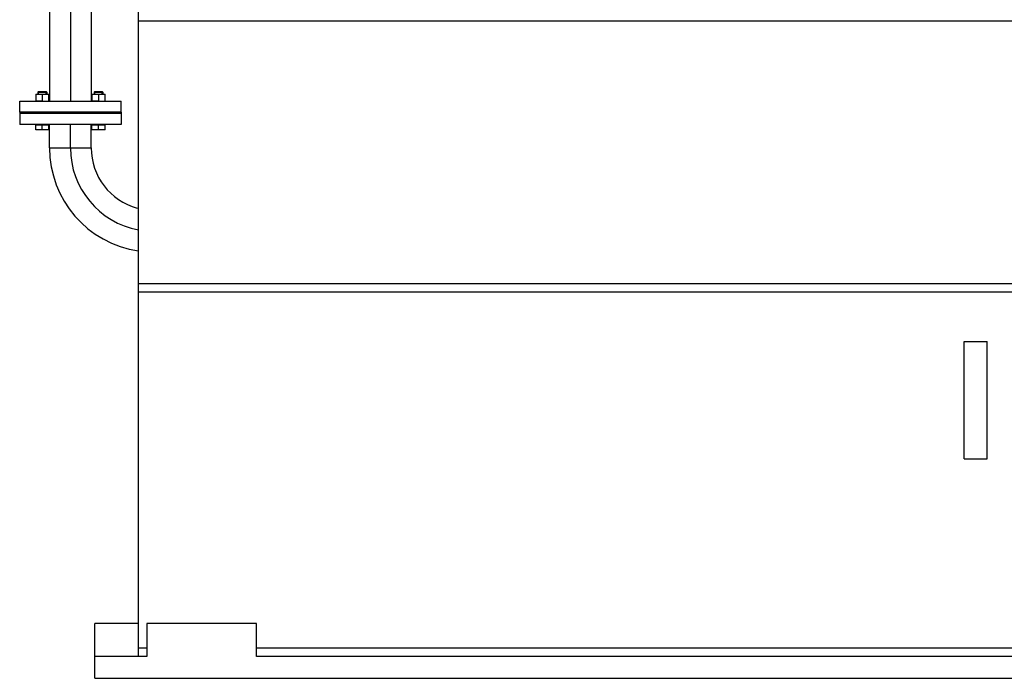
# Model space of a CAD drawing. Header units: millimetres. Extents: x 0 to 1189, y 0 to 841.
# Tile 4 of 193: x 126 to 198, y 172 to 220. Entities that reach past the tile are written whole.
import ezdxf

# ---------------------------------------------------------------- set-up
doc = ezdxf.new("R2010")
doc.units = ezdxf.units.MM
doc.header["$LTSCALE"] = 65.395
doc.linetypes.add('CENTER', pattern=[0.6, 0.375, -0.075, 0.075, -0.075])
for name, color, linetype in [('32007_153200_13_ABL1099', 7, 'CONTINUOUS'), ('32007_153200_13_T1_PBL1121', 7, 'CONTINUOUS'), ('32007_153200_13_T2_PBL1119', 7, 'CONTINUOUS'), ('32007_153200_16_ABL1097', 7, 'CONTINUOUS'), ('32007_153200_16_T2_PBL1120', 7, 'CONTINUOUS'), ('6M32E_GENSET_VERROHRUNG_ABL1095', 7, 'CONTINUOUS'), ('BOGEN-S-2D-90-76_1X2_9_PBL1118', 7, 'CONTINUOUS'), ('D931_1-M16X60_PBL1107', 7, 'CONTINUOUS'), ('D931_1-M16X60_PBL1125', 7, 'CONTINUOUS'), ('D934-M16_PBL1106', 7, 'CONTINUOUS'), ('D934-M16_PBL1124', 7, 'CONTINUOUS'), ('E1514-FF-DN65-PN16X2_PBL1096', 7, 'CONTINUOUS'), ('EN1092-1-01A-DN50-PN6_PBL1105', 7, 'CONTINUOUS'), ('links_14_VBL1092', 7, 'CONTINUOUS')]:
    doc.layers.add(name, color=color, linetype=linetype)

# ---------------------------------------------------------------- blocks, each defined once
blk = doc.blocks.new('E1514-FF-DN65-PN16X2_PBL1096', base_point=(130.027, 213.235))
at = {"layer": 'E1514-FF-DN65-PN16X2_PBL1096', "color": 7, "linetype": 'CONTINUOUS'}
for p, q in [((126.327, 213.275), (126.327, 213.195)), ((133.727, 213.275), (126.327, 213.275)), ((133.727, 213.195), (126.327, 213.195)), ((133.727, 213.275), (133.727, 213.195))]:
    blk.add_line(p, q, dxfattribs=at)
blk = doc.blocks.new('EN1092-1-01A-DN65_PN16-77_5_PBL1098', base_point=(130.027, 212.795))
at = {"layer": 'EN1092-1-01A-DN65_PN16-77_5_PBL1098', "color": 7, "linetype": 'CONTINUOUS'}
for p, q in [((126.327, 213.195), (126.327, 212.395)), ((133.727, 213.195), (126.327, 213.195)), ((133.727, 213.195), (133.727, 212.395)), ((133.727, 212.395), (126.327, 212.395))]:
    blk.add_line(p, q, dxfattribs=at)
blk = doc.blocks.new('32007_153200_16_T2_PBL1120', base_point=(132.306, 207.734))
at = {"layer": '32007_153200_16_T2_PBL1120', "color": 7, "linetype": 'CONTINUOUS'}
for p, q in [((128.505, 210.675), (128.505, 212.395)), ((131.549, 210.675), (131.549, 212.395))]:
    blk.add_line(p, q, dxfattribs=at)
at = {"layer": '32007_153200_16_T2_PBL1120', "color": 2, "linetype": 'CENTER'}
blk.add_line((130.027, 210.675), (130.027, 212.395), dxfattribs=at)
at = {"layer": '32007_153200_16_T2_PBL1120', "color": 9, "linetype": 'CONTINUOUS'}
blk.add_line((128.505, 210.675), (131.549, 210.675), dxfattribs=at)
at = {"layer": '32007_153200_16_T2_PBL1120', "color": 7, "linetype": 'CONTINUOUS'}
for radius, end in [(7.602, 261.67727), (4.558, 254.75921)]:
    blk.add_arc((136.107, 210.675), radius, 180, end, dxfattribs=at)
at = {"layer": '32007_153200_16_T2_PBL1120', "color": 2, "linetype": 'CENTER'}
blk.add_arc((136.107, 210.675), 6.08, 180, 259.57512, dxfattribs=at)
blk = doc.blocks.new('32007_153200_16_ABL1097', base_point=(131.217, 208.134))
at = {"layer": '32007_153200_16_T2_PBL1120'}
blk.add_blockref('32007_153200_16_T2_PBL1120', (132.306, 207.734), dxfattribs=at)
at = {"layer": 'EN1092-1-01A-DN65_PN16-77_5_PBL1098'}
blk.add_blockref('EN1092-1-01A-DN65_PN16-77_5_PBL1098', (130.027, 212.795), dxfattribs=at)
blk = doc.blocks.new('EN1092-1-01A-DN65_PN16-77_5_PBL1100', base_point=(130.027, 213.675))
at = {"layer": 'EN1092-1-01A-DN65_PN16-77_5_PBL1100', "color": 7, "linetype": 'CONTINUOUS'}
for p, q in [((126.327, 213.275), (126.327, 214.075)), ((126.327, 214.075), (133.727, 214.075)), ((133.727, 213.275), (133.727, 214.075)), ((126.327, 213.275), (133.727, 213.275))]:
    blk.add_line(p, q, dxfattribs=at)
blk = doc.blocks.new('EN1092-1-01A-DN50-PN6_PBL1105', base_point=(130.027, 236.869))
at = {"layer": 'EN1092-1-01A-DN50-PN6_PBL1105', "color": 7, "linetype": 'CONTINUOUS'}
for p, q in [((127.227, 236.847), (127.227, 236.577)), ((132.827, 236.847), (132.827, 236.577))]:
    blk.add_line(p, q, dxfattribs=at)
for centre, radius, start, end in [((129.526, 236.847), 2.299, 179.16608, 179.99995), ((129.815, 236.577), 1.017, 180.02823, 192.08308), ((129.815, 236.848), 1.018, 188.16349, 190.61542), ((129.817, 236.848), 1.02, 190.61536, 192.08867), ((130.239, 236.848), 1.019, 349.3748, 349.70729), ((130.24, 236.848), 1.017, 349.7067, 352.73648), ((130.242, 236.577), 1.015, 349.99025, 359.98338), ((130.529, 236.847), 2.299, 0.00005, 0.83392)]:
    blk.add_arc(centre, radius, start, end, dxfattribs=at)
for points, knots in [([(132.827, 236.881), (132.824, 237.128), (132.734, 237.63), (132.367, 238.307), (131.802, 238.857), (131.09, 239.234), (130.29, 239.41), (129.468, 239.37), (128.693, 239.119), (128.243, 238.818), (128.048, 238.641)], [0, 0, 0, 0, 0.117825, 0.237744, 0.360983, 0.487613, 0.616609, 0.746225, 0.874536, 1, 1, 1, 1]), ([(128.048, 238.641), (127.799, 238.416), (127.388, 237.873), (127.232, 237.207), (127.228, 236.881)], [0, 0, 0, 0, 0.507062, 1, 1, 1, 1]), ([(132.827, 236.577), (132.827, 236.825), (132.744, 237.331), (132.383, 238.016), (131.821, 238.573), (131.107, 238.958), (130.304, 239.139), (129.477, 239.102), (128.697, 238.851), (128.244, 238.549), (128.048, 238.371)], [0, 0, 0, 0, 0.117817, 0.237672, 0.360843, 0.487438, 0.616446, 0.746112, 0.874484, 1, 1, 1, 1]), ([(128.048, 238.371), (127.795, 238.142), (127.378, 237.588), (127.227, 236.908), (127.227, 236.577)], [0, 0, 0, 0, 0.507089, 1, 1, 1, 1]), ([(128.797, 236.577), (128.797, 236.722), (128.864, 237.021), (129.047, 237.264), (129.158, 237.365)], [0, 0, 0, 0, 0.492911, 1, 1, 1, 1]), ([(129.158, 237.365), (129.331, 237.522), (129.783, 237.735), (130.511, 237.672), (131.009, 237.312), (131.221, 236.908), (131.257, 236.686), (131.257, 236.577)], [0, 0, 0, 0, 0.253297, 0.511553, 0.760569, 0.881311, 1, 1, 1, 1]), ([(127.227, 236.577), (127.227, 236.351), (127.295, 235.894), (127.593, 235.263), (128.061, 234.728), (128.461, 234.461), (128.676, 234.354)], [0, 0, 0, 0, 0.24277, 0.489042, 0.741229, 1, 1, 1, 1]), ([(132.007, 234.782), (132.26, 235.011), (132.677, 235.565), (132.827, 236.245), (132.827, 236.577)], [0, 0, 0, 0, 0.507089, 1, 1, 1, 1]), ([(131.378, 234.354), (131.436, 234.383), (131.659, 234.504), (131.867, 234.655), (132.007, 234.782)], [0, 0, 0, 0, 0.252667, 1, 1, 1, 1])]:
    blk.add_open_spline(points, degree=3, knots=knots, dxfattribs=at)
blk = doc.blocks.new('D2616-2-K-76_1-2_9-60_3-2_9_PBL1117', base_point=(130.027, 234.458))
at = {"layer": 'D2616-2-K-76_1-2_9-60_3-2_9_PBL1117', "color": 7, "linetype": 'CONTINUOUS'}
for p, q in [((128.879, 234.857), (128.61, 234.181)), ((131.176, 234.857), (131.445, 234.181)), ((128.505, 233.638), (128.505, 233.162)), ((131.549, 233.638), (131.549, 233.162))]:
    blk.add_line(p, q, dxfattribs=at)
for centre, radius, start, end in [((130.027, 232.853), 1.677, 88.12754, 91.87246), ((129.783, 233.146), 1.278, 159.46121, 169.24453), ((129.807, 233.137), 1.303, 154.63391, 159.46408), ((129.851, 233.114), 1.353, 142.0968, 154.56526), ((129.878, 233.094), 1.387, 141.78435, 142.13491), ((130.177, 233.094), 1.387, 37.86509, 38.21565), ((130.204, 233.114), 1.353, 25.43474, 37.9032), ((130.248, 233.137), 1.303, 20.53592, 25.36609), ((130.272, 233.146), 1.278, 10.75547, 20.53879), ((129.762, 233.151), 1.257, 169.27527, 179.3378), ((130.293, 233.151), 1.257, 0.6622, 10.72473)]:
    blk.add_arc(centre, radius, start, end, dxfattribs=at)
for points, knots in [([(128.823, 234.722), (128.83, 234.861), (128.905, 235.143), (129.18, 235.488), (129.573, 235.714), (129.876, 235.766), (130.027, 235.766)], [0, 0, 0, 0, 0.238616, 0.484318, 0.739109, 1, 1, 1, 1]), ([(131.232, 234.722), (131.225, 234.861), (131.15, 235.143), (130.875, 235.488), (130.482, 235.714), (130.179, 235.766), (130.027, 235.766)], [0, 0, 0, 0, 0.238616, 0.484318, 0.739109, 1, 1, 1, 1]), ([(128.789, 233.952), (128.925, 234.126), (129.292, 234.415), (129.744, 234.522), (129.973, 234.53)], [0, 0, 0, 0, 0.491371, 1, 1, 1, 1]), ([(131.266, 233.952), (131.13, 234.126), (130.763, 234.415), (130.311, 234.522), (130.082, 234.53)], [0, 0, 0, 0, 0.491371, 1, 1, 1, 1])]:
    blk.add_open_spline(points, degree=3, knots=knots, dxfattribs=at)
at = {"layer": 'D2616-2-K-76_1-2_9-60_3-2_9_PBL1117', "color": 9, "linetype": 'CONTINUOUS'}
for points, knots in [([(128.505, 233.638), (128.505, 233.818), (128.588, 234.188), (128.932, 234.646), (129.437, 234.948), (129.83, 235.017), (130.027, 235.017)], [0, 0, 0, 0, 0.23855, 0.483962, 0.738764, 1, 1, 1, 1]), ([(128.61, 234.181), (128.662, 234.313), (128.816, 234.565), (129.266, 234.955), (129.727, 235.083), (130.027, 235.083)], [0, 0, 0, 0, 0.241497, 0.490158, 1, 1, 1, 1]), ([(128.868, 234.86), (128.903, 234.974), (129.019, 235.195), (129.385, 235.539), (129.774, 235.654), (130.027, 235.654)], [0, 0, 0, 0, 0.241105, 0.48957, 1, 1, 1, 1]), ([(128.879, 234.857), (128.965, 235.072), (129.299, 235.458), (129.784, 235.588), (130.027, 235.588)], [0, 0, 0, 0, 0.487094, 1, 1, 1, 1]), ([(131.187, 234.86), (131.151, 234.974), (131.036, 235.195), (130.67, 235.539), (130.281, 235.654), (130.027, 235.654)], [0, 0, 0, 0, 0.241105, 0.48957, 1, 1, 1, 1]), ([(131.176, 234.857), (131.09, 235.072), (130.756, 235.458), (130.271, 235.588), (130.027, 235.588)], [0, 0, 0, 0, 0.487094, 1, 1, 1, 1]), ([(131.445, 234.181), (131.392, 234.313), (131.239, 234.565), (130.789, 234.955), (130.328, 235.083), (130.027, 235.083)], [0, 0, 0, 0, 0.241497, 0.490158, 1, 1, 1, 1]), ([(131.549, 233.638), (131.549, 233.818), (131.467, 234.188), (131.123, 234.646), (130.618, 234.948), (130.225, 235.017), (130.027, 235.017)], [0, 0, 0, 0, 0.23855, 0.483962, 0.738764, 1, 1, 1, 1])]:
    blk.add_open_spline(points, degree=3, knots=knots, dxfattribs=at)
at = {"layer": 'D2616-2-K-76_1-2_9-60_3-2_9_PBL1117', "color": 7, "linetype": 'CONTINUOUS'}
for points in [[(128.61, 234.181), (128.542, 234.01), (128.505, 233.822), (128.505, 233.638)], [(131.549, 233.638), (131.549, 233.822), (131.513, 234.01), (131.445, 234.181)]]:
    blk.add_open_spline(points, degree=3, dxfattribs=at)
blk = doc.blocks.new('BOGEN-S-2D-90-76_1X2_9_PBL1118', base_point=(130.027, 231.856))
at = {"layer": 'BOGEN-S-2D-90-76_1X2_9_PBL1118', "color": 7, "linetype": 'CONTINUOUS'}
for p, q in [((128.505, 233.151), (128.505, 229.813)), ((131.549, 233.151), (131.549, 229.813))]:
    blk.add_line(p, q, dxfattribs=at)
for points, knots in [([(131.549, 233.162), (131.549, 233.342), (131.467, 233.712), (131.123, 234.17), (130.618, 234.472), (130.027, 234.576), (129.437, 234.472), (128.932, 234.17), (128.588, 233.712), (128.505, 233.342), (128.505, 233.162)], [0, 0, 0, 0, 0.119275, 0.241981, 0.369382, 0.5, 0.630618, 0.758019, 0.880725, 1, 1, 1, 1]), ([(131.549, 229.813), (131.549, 229.601), (131.218, 229.388), (130.868, 229.273), (130.507, 229.191), (130.027, 229.155), (129.548, 229.191), (129.187, 229.273), (128.836, 229.388), (128.505, 229.601), (128.505, 229.813)], [0, 0, 0, 0, 0.183508, 0.253849, 0.33158, 0.5, 0.66842, 0.746151, 0.816492, 1, 1, 1, 1])]:
    blk.add_open_spline(points, degree=3, knots=knots, dxfattribs=at)
blk = doc.blocks.new('32007_153200_13_T2_PBL1119', base_point=(130.027, 221.944))
at = {"layer": '32007_153200_13_T2_PBL1119', "color": 7, "linetype": 'CONTINUOUS'}
for p, q in [((128.505, 229.813), (128.505, 214.075)), ((131.549, 229.813), (131.549, 214.075))]:
    blk.add_line(p, q, dxfattribs=at)
at = {"layer": '32007_153200_13_T2_PBL1119', "color": 2, "linetype": 'CENTER'}
blk.add_line((130.027, 229.176), (130.027, 214.075), dxfattribs=at)
at = {"layer": '32007_153200_13_T2_PBL1119', "color": 9, "linetype": 'CONTINUOUS'}
blk.add_line((131.549, 221.483), (128.505, 221.483), dxfattribs=at)
at = {"layer": '32007_153200_13_T2_PBL1119', "color": 7, "linetype": 'CONTINUOUS'}
blk.add_open_spline([(131.549, 229.813), (131.549, 229.601), (131.218, 229.388), (130.868, 229.273), (130.507, 229.191), (130.027, 229.155), (129.548, 229.191), (129.187, 229.273), (128.836, 229.388), (128.505, 229.601), (128.505, 229.813)], degree=3, knots=[0, 0, 0, 0, 0.183508, 0.253849, 0.33158, 0.5, 0.66842, 0.746151, 0.816492, 1, 1, 1, 1], dxfattribs=at)
at = {"layer": '32007_153200_13_T2_PBL1119', "color": 9, "linetype": 'CONTINUOUS'}
blk.add_open_spline([(131.549, 224.052), (131.549, 223.84), (131.218, 223.627), (130.868, 223.512), (130.507, 223.431), (130.027, 223.394), (129.548, 223.431), (129.187, 223.512), (128.836, 223.627), (128.505, 223.84), (128.505, 224.052)], degree=3, knots=[0, 0, 0, 0, 0.183508, 0.253849, 0.33158, 0.5, 0.66842, 0.746151, 0.816492, 1, 1, 1, 1], dxfattribs=at)
blk = doc.blocks.new('32007_153200_13_T1_PBL1121', base_point=(130.027, 235.802))
at = {"layer": '32007_153200_13_T1_PBL1121', "color": 7, "linetype": 'CONTINUOUS'}
for p, q in [((128.821, 236.661), (128.821, 234.712)), ((131.233, 236.661), (131.233, 234.712))]:
    blk.add_line(p, q, dxfattribs=at)
at = {"layer": '32007_153200_13_T1_PBL1121', "color": 2, "linetype": 'CENTER'}
blk.add_line((130.027, 236.661), (130.027, 235.766), dxfattribs=at)
at = {"layer": '32007_153200_13_T1_PBL1121', "color": 7, "linetype": 'CONTINUOUS'}
for centre, radius, start, end in [((129.823, 236.66), 1.002, 164.2685, 179.93669), ((130.234, 236.66), 0.999, 0.04322, 13.86143), ((130.023, 234.462), 1.303, 101.14403, 108.65988), ((130.027, 234.441), 1.324, 93.70597, 101.14249), ((130.027, 234.434), 1.331, 86.29513, 93.70487), ((130.028, 234.441), 1.324, 78.85751, 86.29403), ((130.032, 234.462), 1.303, 71.34012, 78.85597), ((129.839, 234.667), 1.018, 157.61883, 166.47712), ((129.867, 234.655), 1.049, 148.91334, 157.60053), ((129.901, 234.634), 1.088, 140.42167, 148.89738), ((129.936, 234.605), 1.134, 132.16266, 140.40976), ((129.968, 234.569), 1.182, 124.13259, 132.15392), ((129.994, 234.53), 1.229, 116.3106, 124.12661), ((130.013, 234.493), 1.271, 108.66233, 116.30669), ((130.042, 234.493), 1.271, 63.69331, 71.33767), ((130.061, 234.53), 1.229, 55.87339, 63.6894), ((130.087, 234.569), 1.182, 47.84608, 55.86741), ((130.119, 234.605), 1.134, 39.59024, 47.83734), ((130.154, 234.634), 1.088, 31.10262, 39.57833), ((130.188, 234.655), 1.049, 22.39947, 31.08666), ((130.216, 234.667), 1.018, 13.52288, 22.38117), ((129.821, 234.672), 0.999, 166.50221, 176.14532), ((130.234, 234.672), 0.999, 3.85468, 13.49779)]:
    blk.add_arc(centre, radius, start, end, dxfattribs=at)
blk = doc.blocks.new('32007_153200_13_ABL1099', base_point=(130.027, 226.33))
at = {"layer": '32007_153200_13_T1_PBL1121'}
blk.add_blockref('32007_153200_13_T1_PBL1121', (130.027, 235.802), dxfattribs=at)
at = {"layer": '32007_153200_13_T2_PBL1119'}
blk.add_blockref('32007_153200_13_T2_PBL1119', (130.027, 221.944), dxfattribs=at)
at = {"layer": 'BOGEN-S-2D-90-76_1X2_9_PBL1118'}
blk.add_blockref('BOGEN-S-2D-90-76_1X2_9_PBL1118', (130.027, 231.856), dxfattribs=at)
at = {"layer": 'D2616-2-K-76_1-2_9-60_3-2_9_PBL1117'}
blk.add_blockref('D2616-2-K-76_1-2_9-60_3-2_9_PBL1117', (130.027, 234.458), dxfattribs=at)
at = {"layer": 'EN1092-1-01A-DN50-PN6_PBL1105'}
blk.add_blockref('EN1092-1-01A-DN50-PN6_PBL1105', (130.027, 236.869), dxfattribs=at)
at = {"layer": 'EN1092-1-01A-DN65_PN16-77_5_PBL1100'}
blk.add_blockref('EN1092-1-01A-DN65_PN16-77_5_PBL1100', (130.027, 213.675), dxfattribs=at)
blk = doc.blocks.new('D934-M16_PBL1106', base_point=(127.977, 214.335))
at = {"layer": 'D934-M16_PBL1106', "color": 7, "linetype": 'CONTINUOUS'}
for p, q in [((127.497, 214.595), (127.497, 214.076)), ((127.497, 214.595), (128.456, 214.595)), ((127.497, 214.595), (127.497, 214.595)), ((127.977, 214.575), (127.977, 214.095)), ((128.457, 214.595), (128.456, 214.595)), ((128.457, 214.076), (128.457, 214.595))]:
    blk.add_line(p, q, dxfattribs=at)
for points in [[(127.497, 214.575), (127.576, 214.588), (127.737, 214.603), (127.898, 214.588), (127.977, 214.575)], [(127.977, 214.575), (128.056, 214.588), (128.217, 214.603), (128.378, 214.588), (128.457, 214.575)], [(127.977, 214.095), (127.898, 214.083), (127.737, 214.068), (127.576, 214.083), (127.497, 214.095)], [(127.977, 214.095), (128.056, 214.083), (128.217, 214.068), (128.378, 214.083), (128.457, 214.095)]]:
    blk.add_open_spline(points, degree=3, dxfattribs=at)
blk = doc.blocks.new('D931_1-M16X60_PBL1107', base_point=(127.977, 213.395))
at = {"layer": 'D931_1-M16X60_PBL1107', "color": 7, "linetype": 'CONTINUOUS'}
for p, q in [((127.706, 214.795), (127.657, 214.746)), ((127.657, 214.746), (127.657, 214.595)), ((127.657, 214.746), (128.297, 214.746)), ((127.706, 214.795), (128.248, 214.795)), ((128.248, 214.795), (128.297, 214.746)), ((128.297, 214.746), (128.297, 214.595)), ((127.497, 211.996), (127.497, 212.363)), ((127.497, 212.363), (128.457, 212.363)), ((127.527, 212.395), (127.527, 212.363)), ((127.977, 212.015), (127.977, 212.363)), ((128.427, 212.395), (128.427, 212.363)), ((128.457, 211.996), (128.457, 212.363)), ((127.497, 211.996), (127.497, 211.995)), ((128.456, 211.995), (127.497, 211.995)), ((128.457, 211.996), (128.456, 211.995))]:
    blk.add_line(p, q, dxfattribs=at)
at = {"layer": 'D931_1-M16X60_PBL1107', "color": 2, "linetype": 'CONTINUOUS'}
for p, q in [((127.706, 214.595), (127.706, 214.795)), ((128.248, 214.595), (128.248, 214.795))]:
    blk.add_line(p, q, dxfattribs=at)
at = {"layer": 'D931_1-M16X60_PBL1107', "color": 7, "linetype": 'CONTINUOUS'}
for points in [[(127.977, 212.015), (127.898, 212.003), (127.737, 211.988), (127.576, 212.003), (127.497, 212.015)], [(128.457, 212.015), (128.378, 212.003), (128.217, 211.988), (128.056, 212.003), (127.977, 212.015)]]:
    blk.add_open_spline(points, degree=3, dxfattribs=at)
blk = doc.blocks.new('D934-M16_PBL1124', base_point=(132.078, 214.335))
at = {"layer": 'D934-M16_PBL1124', "color": 7, "linetype": 'CONTINUOUS'}
for p, q in [((131.598, 214.595), (131.598, 214.076)), ((131.598, 214.595), (131.599, 214.595)), ((131.599, 214.595), (132.558, 214.595)), ((132.078, 214.575), (132.078, 214.095)), ((132.558, 214.076), (132.558, 214.595)), ((132.558, 214.595), (132.558, 214.595))]:
    blk.add_line(p, q, dxfattribs=at)
for points in [[(131.598, 214.575), (131.677, 214.588), (131.838, 214.603), (131.999, 214.588), (132.078, 214.575)], [(132.078, 214.575), (132.157, 214.588), (132.318, 214.603), (132.479, 214.588), (132.558, 214.575)], [(132.078, 214.095), (131.999, 214.083), (131.838, 214.068), (131.677, 214.083), (131.598, 214.095)], [(132.078, 214.095), (132.157, 214.083), (132.318, 214.068), (132.479, 214.083), (132.558, 214.095)]]:
    blk.add_open_spline(points, degree=3, dxfattribs=at)
blk = doc.blocks.new('D931_1-M16X60_PBL1125', base_point=(132.078, 213.395))
at = {"layer": 'D931_1-M16X60_PBL1125', "color": 7, "linetype": 'CONTINUOUS'}
for p, q in [((131.807, 214.795), (131.758, 214.746)), ((131.758, 214.746), (131.758, 214.595)), ((131.758, 214.746), (132.398, 214.746)), ((131.807, 214.795), (132.349, 214.795)), ((132.349, 214.795), (132.398, 214.746)), ((132.398, 214.746), (132.398, 214.595)), ((131.598, 211.996), (131.598, 212.363)), ((131.598, 212.363), (132.558, 212.363)), ((131.628, 212.395), (131.628, 212.363)), ((132.078, 212.015), (132.078, 212.363)), ((132.528, 212.395), (132.528, 212.363)), ((132.558, 211.996), (132.558, 212.363)), ((131.598, 211.996), (131.599, 211.995)), ((132.558, 211.995), (131.599, 211.995)), ((132.558, 211.996), (132.558, 211.995))]:
    blk.add_line(p, q, dxfattribs=at)
at = {"layer": 'D931_1-M16X60_PBL1125', "color": 2, "linetype": 'CONTINUOUS'}
for p, q in [((131.807, 214.595), (131.807, 214.795)), ((132.349, 214.595), (132.349, 214.795))]:
    blk.add_line(p, q, dxfattribs=at)
at = {"layer": 'D931_1-M16X60_PBL1125', "color": 7, "linetype": 'CONTINUOUS'}
for points in [[(132.078, 212.015), (131.999, 212.003), (131.838, 211.988), (131.677, 212.003), (131.598, 212.015)], [(132.558, 212.015), (132.479, 212.003), (132.318, 211.988), (132.157, 212.003), (132.078, 212.015)]]:
    blk.add_open_spline(points, degree=3, dxfattribs=at)
blk = doc.blocks.new('6M32E_GENSET_VERROHRUNG_ABL1095', base_point=(297.891, 254.215))
at = {"layer": '32007_153200_13_ABL1099'}
blk.add_blockref('32007_153200_13_ABL1099', (130.027, 226.33), dxfattribs=at)
at = {"layer": '32007_153200_16_ABL1097'}
blk.add_blockref('32007_153200_16_ABL1097', (131.217, 208.134), dxfattribs=at)
at = {"layer": 'D931_1-M16X60_PBL1107'}
blk.add_blockref('D931_1-M16X60_PBL1107', (127.977, 213.395), dxfattribs=at)
at = {"layer": 'D931_1-M16X60_PBL1125'}
blk.add_blockref('D931_1-M16X60_PBL1125', (132.078, 213.395), dxfattribs=at)
at = {"layer": 'D934-M16_PBL1106'}
blk.add_blockref('D934-M16_PBL1106', (127.977, 214.335), dxfattribs=at)
at = {"layer": 'D934-M16_PBL1124'}
blk.add_blockref('D934-M16_PBL1124', (132.078, 214.335), dxfattribs=at)
at = {"layer": 'E1514-FF-DN65-PN16X2_PBL1096'}
blk.add_blockref('E1514-FF-DN65-PN16X2_PBL1096', (130.027, 213.235), dxfattribs=at)
blk = doc.blocks.new('6M32E_GENSET_GRUNDRAHMEN_T1_PBL1127', base_point=(293.067, 197.155))
at = {"layer": '6M32E_GENSET_GRUNDRAHMEN_T1_PBL1127', "color": 7, "linetype": 'CONTINUOUS'}
for p, q in [((135.007, 173.555), (135.007, 222.355)), ((135.007, 219.955), (414.007, 219.955)), ((437.407, 200.755), (135.007, 200.755)), ((437.407, 200.155), (135.007, 200.155)), ((195.267, 187.976), (195.267, 196.535)), ((195.267, 196.535), (196.947, 196.535)), ((196.947, 187.976), (196.947, 196.535)), ((195.267, 187.976), (196.947, 187.976)), ((131.807, 171.955), (131.807, 175.955)), ((135.007, 175.955), (131.807, 175.955)), ((135.607, 175.955), (135.607, 173.555)), ((143.607, 175.955), (135.607, 175.955)), ((143.607, 173.555), (143.607, 175.955)), ((135.607, 174.155), (135.007, 174.155)), ((428.807, 174.155), (143.607, 174.155)), ((135.607, 173.555), (131.807, 173.555)), ((428.807, 173.555), (143.607, 173.555)), ((131.807, 171.955), (440.607, 171.955))]:
    blk.add_line(p, q, dxfattribs=at)
blk = doc.blocks.new('6M32E_GENSET_GRUNDRAHMEN_ABL1126', base_point=(293.067, 197.155))
at = {"layer": '6M32E_GENSET_GRUNDRAHMEN_T1_PBL1127'}
blk.add_blockref('6M32E_GENSET_GRUNDRAHMEN_T1_PBL1127', (293.067, 197.155), dxfattribs=at)
blk = doc.blocks.new('LINKS_14_VBL1092', base_point=(312.043, 276.055))
at = {"layer": '6M32E_GENSET_GRUNDRAHMEN_ABL1126'}
blk.add_blockref('6M32E_GENSET_GRUNDRAHMEN_ABL1126', (293.067, 197.155), dxfattribs=at)
at = {"layer": '6M32E_GENSET_VERROHRUNG_ABL1095'}
blk.add_blockref('6M32E_GENSET_VERROHRUNG_ABL1095', (297.891, 254.215), dxfattribs=at)

msp = doc.modelspace()

# ---------------------------------------------------------------- block references
at = {"layer": 'links_14_VBL1092'}
msp.add_blockref('LINKS_14_VBL1092', (312.04282, 276.05542), dxfattribs=at)

doc.saveas('drawing.dxf')
